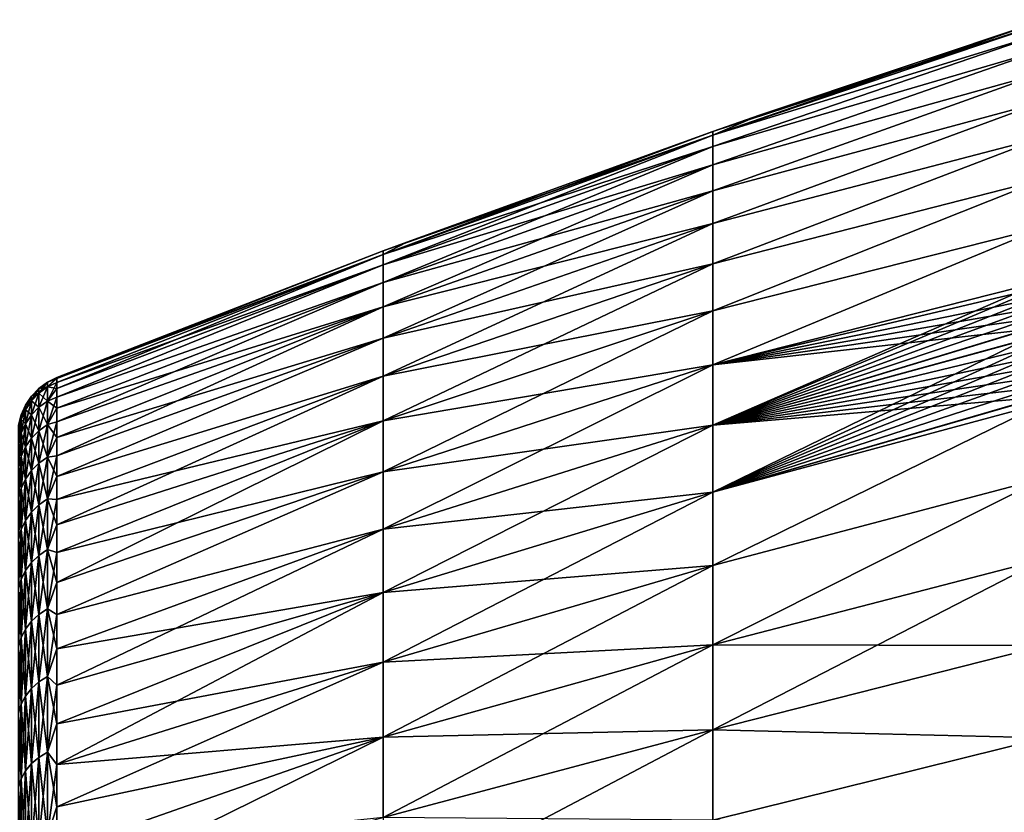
# Model space of a CAD drawing. Header units: metres. Extents: x -61 to 49, y -32 to 32.
# Tile 217 of 256: x 0.02 to 7.86, y 12.67 to 18.97. Entities that reach past the tile are written whole.
import ezdxf

# ---------------------------------------------------------------- set-up
doc = ezdxf.new("R2010")
doc.units = ezdxf.units.M
doc.layers.add('solid_K_27_40_10_000Y34', color=7, linetype='CONTINUOUS')

msp = doc.modelspace()

# ---------------------------------------------------------------- linework, layer by layer
at = {"layer": 'solid_K_27_40_10_000Y34'}
for points in [[(5.534052, 18.053112, 1.032314), (8.176753, 18.973415), (5.907345, 18.212427)], [(5.534052, 18.053112, 1.032314), (8.176753, 18.947285, 0.995429), (8.176753, 18.973415)], [(5.907345, 18.212427), (8.176753, 18.973415), (8.176753, 18.947285, -0.995422)], [(5.534052, 18.053112, -1.032314), (8.176753, 18.947285, -0.995422), (8.176753, 18.868967, -1.988102)], [(5.534052, 18.082602), (5.907345, 18.212427), (8.176753, 18.947285, -0.995422)], [(5.534052, 18.053112, -1.032314), (5.534052, 18.082602), (8.176753, 18.947285, -0.995422)], [(5.534052, 18.053112, 1.032314), (8.176753, 18.868965, 1.988115), (8.176753, 18.947285, 0.995429)], [(5.534052, 17.964735, -2.061261), (8.176753, 18.868967, -1.988102), (8.176753, 18.738678, -2.975307)], [(5.534052, 17.964735, -2.061261), (5.534052, 18.053112, -1.032314), (8.176753, 18.868967, -1.988102)], [(5.534052, 17.964735, 2.061261), (8.176753, 18.738674, 2.975326), (8.176753, 18.868965, 1.988115)], [(5.534052, 18.053112, 1.032314), (5.534052, 17.964735, 2.061261), (8.176753, 18.868965, 1.988115)], [(5.534052, 17.817762, -3.083485), (8.176753, 18.738678, -2.975307), (8.176753, 18.556774, -3.954316)], [(5.534052, 17.817762, -3.083485), (5.534052, 17.964735, -2.061261), (8.176753, 18.738678, -2.975307)], [(5.534052, 17.817762, 3.083485), (8.176753, 18.556768, 3.954342), (8.176753, 18.738674, 2.975326)], [(5.534052, 17.964735, 2.061261), (5.534052, 17.817762, 3.083485), (8.176753, 18.738674, 2.975326)], [(5.534052, 17.612671, -4.095651), (8.176753, 18.556774, -3.954316), (8.176753, 18.323759, -4.922433)], [(5.534052, 17.612671, -4.095651), (5.534052, 17.817762, -3.083485), (8.176753, 18.556774, -3.954316)], [(5.534052, 17.612671, 4.095651), (8.176753, 18.32375, 4.922465), (8.176753, 18.556768, 3.954342)], [(5.534052, 17.817762, 3.083485), (5.534052, 17.612671, 4.095651), (8.176753, 18.556768, 3.954342)], [(5.534052, 17.35013, -5.094458), (8.176753, 18.323759, -4.922433), (8.176753, 18.040272, -5.876993)], [(5.534052, 17.35013, -5.094458), (5.534052, 17.612671, -4.095651), (8.176753, 18.323759, -4.922433)], [(5.534052, 17.35013, 5.094458), (8.176753, 18.04026, 5.87703), (8.176753, 18.32375, 4.922465)], [(5.534052, 17.612671, 4.095651), (5.534052, 17.35013, 5.094458), (8.176753, 18.32375, 4.922465)], [(5.534052, 18.053112, 1.032314), (5.907345, 18.212427), (5.534052, 18.082602)], [(2.911881, 17.105112, 0.978106), (5.534052, 18.082602), (3.098284, 17.202749)], [(5.534052, 18.053112, 1.032314), (5.534052, 18.082602), (2.911881, 17.105112, 0.978106)], [(5.534052, 18.053112, -1.032314), (2.911881, 17.105112, -0.978106), (2.911881, 17.133055)], [(5.534052, 17.964735, -2.061261), (2.911881, 17.105112, -0.978106), (5.534052, 18.053112, -1.032314)], [(3.098284, 17.202749), (5.534052, 18.053112, -1.032314), (2.911881, 17.133055)], [(5.534052, 18.053112, 1.032314), (2.911881, 17.105112, 0.978106), (2.911881, 17.021378, 1.953021)], [(5.534052, 18.053112, 1.032314), (2.911881, 17.021378, 1.953021), (5.534052, 17.964735, 2.061261)], [(3.098284, 17.202749), (5.534052, 18.082602), (5.534052, 18.053112, -1.032314)], [(5.534052, 17.030996, -6.076647), (8.176753, 18.040272, -5.876993), (8.176753, 17.707096, -6.815365)], [(5.534052, 17.030996, -6.076647), (5.534052, 17.35013, -5.094458), (8.176753, 18.040272, -5.876993)], [(5.534052, 17.030996, 6.076647), (8.176753, 17.707081, 6.815408), (8.176753, 18.04026, 5.87703)], [(5.534052, 17.35013, 5.094458), (5.534052, 17.030996, 6.076647), (8.176753, 18.04026, 5.87703)], [(5.534052, 17.964735, -2.061261), (2.911881, 17.021378, -1.953021), (2.911881, 17.105112, -0.978106)], [(5.534052, 17.817762, -3.083485), (2.911881, 17.021378, -1.953021), (5.534052, 17.964735, -2.061261)], [(5.534052, 17.964735, 2.061261), (2.911881, 17.021378, 1.953021), (2.911881, 16.882122, 2.921566)], [(5.534052, 17.964735, 2.061261), (2.911881, 16.882122, 2.921566), (5.534052, 17.817762, 3.083485)], [(5.534052, 17.817762, -3.083485), (2.911881, 16.882122, -2.921566), (2.911881, 17.021378, -1.953021)], [(5.534052, 17.612671, -4.095651), (2.911881, 16.882122, -2.921566), (5.534052, 17.817762, -3.083485)], [(5.534052, 17.817762, 3.083485), (2.911881, 16.882122, 2.921566), (2.911881, 16.687799, 3.880582)], [(5.534052, 17.817762, 3.083485), (2.911881, 16.687799, 3.880582), (5.534052, 17.612671, 4.095651)], [(5.534052, 16.656313, -7.039017), (8.176753, 17.707096, -6.815365), (8.176753, 17.32515, -7.734964)], [(5.534052, 16.656313, -7.039017), (5.534052, 17.030996, -6.076647), (8.176753, 17.707096, -6.815365)], [(5.534052, 16.656313, 7.039017), (8.176753, 17.325129, 7.735013), (8.176753, 17.707081, 6.815408)], [(5.534052, 17.030996, 6.076647), (5.534052, 16.656313, 7.039017), (8.176753, 17.707081, 6.815408)], [(5.534052, 17.612671, -4.095651), (2.911881, 16.687799, -3.880582), (2.911881, 16.882122, -2.921566)], [(5.534052, 17.35013, -5.094458), (2.911881, 16.687799, -3.880582), (5.534052, 17.612671, -4.095651)], [(5.534052, 17.612671, 4.095651), (2.911881, 16.687799, 3.880582), (2.911881, 16.439047, 4.82694)], [(5.534052, 17.612671, 4.095651), (2.911881, 16.439047, 4.82694), (5.534052, 17.35013, 5.094458)], [(5.534052, 17.35013, -5.094458), (2.911881, 16.439047, -4.82694), (2.911881, 16.687799, -3.880582)], [(5.534052, 17.030996, -6.076647), (2.911881, 16.439047, -4.82694), (5.534052, 17.35013, -5.094458)], [(5.534052, 17.35013, 5.094458), (2.911881, 16.439047, 4.82694), (2.911881, 16.136671, 5.757553)], [(5.534052, 17.35013, 5.094458), (2.911881, 16.136671, 5.757553), (5.534052, 17.030996, 6.076647)], [(5.534052, 16.227299, -7.978426), (8.176753, 17.32515, -7.734964), (8.175726, 16.895098, -8.633279)], [(5.534052, 16.227299, -7.978426), (5.534052, 16.656313, -7.039017), (8.176753, 17.32515, -7.734964)], [(5.534052, 16.227299, 7.978426), (8.175688, 16.895054, 8.633335), (8.176753, 17.325129, 7.735013)], [(5.534052, 16.656313, 7.039017), (5.534052, 16.227299, 7.978426), (8.176753, 17.325129, 7.735013)], [(2.911881, 17.105112, 0.978106), (3.098284, 17.202749), (2.911881, 17.133055)], [(2.911881, 17.133055), (2.911881, 17.105112, -0.978106), (0.314132, 16.126282)], [(0.314132, 16.116459, 0.562798), (2.911881, 17.133055), (0.314132, 16.126282)], [(2.911881, 17.105112, 0.978106), (2.911881, 17.133055), (0.314132, 16.116459, 0.562798)], [(2.911881, 17.105112, -0.978106), (0.314132, 16.116459, -0.562798), (0.314132, 16.126282)], [(2.911881, 17.105112, -0.978106), (0.314132, 16.087, -1.12491), (0.314132, 16.116459, -0.562798)], [(2.911881, 17.105112, -0.978106), (2.911881, 17.021378, -1.953021), (0.314132, 16.087, -1.12491)], [(2.911881, 17.105112, 0.978106), (0.314132, 16.087, 1.12491), (0.314132, 16.037941, 1.685652)], [(2.911881, 17.021378, 1.953021), (2.911881, 17.105112, 0.978106), (0.314132, 16.037941, 1.685652)], [(2.911881, 17.105112, 0.978106), (0.314132, 16.116459, 0.562798), (0.314132, 16.087, 1.12491)], [(2.911881, 17.021378, -1.953021), (0.314132, 16.037941, -1.685652), (0.314132, 16.087, -1.12491)], [(2.911881, 17.021378, -1.953021), (0.314132, 15.969343, -2.244341), (0.314132, 16.037941, -1.685652)], [(2.911881, 17.021378, -1.953021), (2.911881, 16.882122, -2.921566), (0.314132, 15.969343, -2.244341)], [(2.911881, 17.021378, 1.953021), (0.314132, 16.037941, 1.685652), (0.314132, 15.969343, 2.244341)], [(2.911881, 16.882122, 2.921566), (2.911881, 17.021378, 1.953021), (0.314132, 15.969343, 2.244341)], [(5.534052, 17.030996, -6.076647), (2.911881, 16.136671, -5.757553), (2.911881, 16.439047, -4.82694)], [(5.534052, 16.656313, -7.039017), (2.911881, 16.136671, -5.757553), (5.534052, 17.030996, -6.076647)], [(5.534052, 17.030996, 6.076647), (2.911881, 16.136671, 5.757553), (2.911881, 15.781662, 6.669386)], [(5.534052, 17.030996, 6.076647), (2.911881, 15.781662, 6.669386), (5.534052, 16.656313, 7.039017)], [(2.911881, 16.882122, -2.921566), (0.314132, 15.881289, -2.800295), (0.314132, 15.969343, -2.244341)], [(2.911881, 16.882122, -2.921566), (2.911881, 16.687799, -3.880582), (0.314132, 15.881289, -2.800295)], [(2.911881, 16.882122, 2.921566), (0.314132, 15.881289, 2.800295), (0.314132, 15.773886, 3.352837)], [(2.911881, 16.687799, 3.880582), (2.911881, 16.882122, 2.921566), (0.314132, 15.773886, 3.352837)], [(2.911881, 16.882122, 2.921566), (0.314132, 15.969343, 2.244341), (0.314132, 15.881289, 2.800295)], [(5.534052, 16.227299, -7.978426), (8.175726, 16.895098, -8.633279), (8.147499, 16.841406, -8.717628)], [(5.534052, 15.745355, 8.89181), (8.148813, 16.844261, 8.713039), (8.175688, 16.895054, 8.633335)], [(5.534052, 16.227299, 7.978426), (5.534052, 15.745355, 8.89181), (8.175688, 16.895054, 8.633335)], [(5.534052, 15.745355, 8.89181), (8.109206, 16.758318, 8.849668), (8.148813, 16.844261, 8.713039)], [(5.534052, 16.227299, -7.978426), (8.147499, 16.841406, -8.717628), (8.108155, 16.755447, -8.85437)], [(5.534052, 15.745355, 8.89181), (8.078156, 16.674433, 8.985442), (8.109206, 16.758318, 8.849668)], [(5.534052, 16.227299, -7.978426), (8.108155, 16.755447, -8.85437), (8.07725, 16.671494, -8.990276)], [(2.911881, 16.687799, -3.880582), (0.314132, 15.773886, -3.352837), (0.314132, 15.881289, -2.800295)], [(2.911881, 16.687799, -3.880582), (0.314132, 15.647264, -3.901294), (0.314132, 15.773886, -3.352837)], [(2.911881, 16.687799, -3.880582), (2.911881, 16.439047, -4.82694), (0.314132, 15.647264, -3.901294)], [(2.911881, 16.687799, 3.880582), (0.314132, 15.647264, 3.901294), (0.314132, 15.501579, 4.444999)], [(2.911881, 16.439047, 4.82694), (2.911881, 16.687799, 3.880582), (0.314132, 15.501579, 4.444999)], [(2.911881, 16.687799, 3.880582), (0.314132, 15.773886, 3.352837), (0.314132, 15.647264, 3.901294)], [(5.534052, 16.656313, -7.039017), (2.911881, 15.781662, -6.669386), (2.911881, 16.136671, -5.757553)], [(5.534052, 16.227299, -7.978426), (2.911881, 15.781662, -6.669386), (5.534052, 16.656313, -7.039017)], [(5.534052, 16.656313, 7.039017), (2.911881, 15.781662, 6.669386), (2.911881, 15.375176, 7.559465)], [(5.534052, 16.656313, 7.039017), (2.911881, 15.375176, 7.559465), (5.534052, 16.227299, 7.978426)], [(5.534052, 15.745355, 8.89181), (8.054945, 16.5921, 9.120896), (8.078156, 16.674433, 8.985442)], [(5.534052, 16.227299, -7.978426), (8.07725, 16.671494, -8.990276), (8.054208, 16.589159, -9.125749)], [(5.534052, 15.745355, 8.89181), (8.039639, 16.511354, 9.256071), (8.054945, 16.5921, 9.120896)], [(5.534052, 16.227299, -7.978426), (8.054208, 16.589159, -9.125749), (8.039083, 16.508455, -9.260869)], [(5.534052, 15.745355, 8.89181), (8.0318, 16.431793, 9.391438), (8.039639, 16.511354, 9.256071)], [(5.534052, 15.745355, -8.89181), (8.039083, 16.508455, -9.260869), (8.031595, 16.428942, -9.396291)], [(5.534052, 15.745355, -8.89181), (5.534052, 16.227299, -7.978426), (8.039083, 16.508455, -9.260869)], [(2.911881, 16.439047, -4.82694), (0.314132, 15.501579, -4.444998), (0.314132, 15.647264, -3.901294)], [(2.911881, 16.439047, -4.82694), (0.314132, 15.337008, -4.983287), (0.314132, 15.501579, -4.444998)], [(2.911881, 16.439047, -4.82694), (2.911881, 16.136671, -5.757553), (0.314132, 15.337008, -4.983287)], [(2.911881, 16.439047, 4.82694), (0.314132, 15.501579, 4.444999), (0.314132, 15.337008, 4.983287)], [(2.911881, 16.136671, 5.757553), (2.911881, 16.439047, 4.82694), (0.314132, 15.337008, 4.983287)], [(5.534052, 15.212053, 9.776193), (8.031462, 16.35343, 9.527019), (8.0318, 16.431793, 9.391438)], [(5.534052, 15.745355, 8.89181), (5.534052, 15.212053, 9.776193), (8.0318, 16.431793, 9.391438)], [(5.534052, 15.745355, -8.89181), (8.031595, 16.428942, -9.396291), (8.031766, 16.350628, -9.532022)], [(5.534052, 15.212053, 9.776193), (8.038827, 16.275938, 9.663513), (8.031462, 16.35343, 9.527019)], [(5.534052, 15.745355, -8.89181), (8.031766, 16.350628, -9.532022), (8.03941, 16.273117, -9.668636)], [(5.534052, 16.227299, -7.978426), (2.911881, 15.375176, -7.559465), (2.911881, 15.781662, -6.669386)], [(5.534052, 15.745355, -8.89181), (2.911881, 15.375176, -7.559465), (5.534052, 16.227299, -7.978426)], [(5.534052, 16.227299, 7.978426), (2.911881, 15.375176, 7.559465), (2.911881, 14.918541, 8.424888)], [(5.534052, 16.227299, 7.978426), (2.911881, 14.918541, 8.424888), (5.534052, 15.745355, 8.89181)], [(5.534052, 15.212053, 9.776193), (8.053886, 16.199305, 9.80092), (8.038827, 16.275938, 9.663513)], [(5.534052, 15.745355, -8.89181), (8.03941, 16.273117, -9.668636), (8.054479, 16.196379, -9.806125)], [(5.534052, 15.212053, 9.776193), (8.076744, 16.123165, 9.939871), (8.053886, 16.199305, 9.80092)], [(5.534052, 15.745355, -8.89181), (8.054479, 16.196379, -9.806125), (8.077565, 16.120214, -9.945165)], [(0.23865, 16.088371), (0.23865, 16.050865, -1.097909), (0.170242, 16.037958)], [(0.170242, 16.00057, 1.094469), (0.23865, 16.088371), (0.170242, 16.037958)], [(0.23865, 16.050865, 1.097909), (0.23865, 16.088371), (0.170242, 16.00057, 1.094469)], [(0.23865, 16.088371), (0.314132, 16.126282), (0.314132, 16.116459, -0.562798)], [(0.23865, 16.050865, 1.097909), (0.314132, 16.116459, 0.562798), (0.314132, 16.126282)], [(0.23865, 16.050865, 1.097909), (0.314132, 16.126282), (0.23865, 16.088371)], [(0.23865, 16.050865, -1.097909), (0.314132, 16.116459, -0.562798), (0.314132, 16.087, -1.12491)], [(0.23865, 16.088371), (0.314132, 16.116459, -0.562798), (0.23865, 16.050865, -1.097909)], [(0.23865, 16.050865, 1.097909), (0.314132, 16.087, 1.12491), (0.314132, 16.116459, 0.562798)], [(0.23865, 16.050865, -1.097909), (0.314132, 16.087, -1.12491), (0.314132, 16.037941, -1.685652)], [(0.23865, 15.938523, 2.1907), (0.314132, 16.037941, 1.685652), (0.314132, 16.087, 1.12491)], [(0.23865, 15.938523, 2.1907), (0.314132, 16.087, 1.12491), (0.23865, 16.050865, 1.097909)], [(2.911881, 16.136671, -5.757553), (0.314132, 15.153751, -5.515504), (0.314132, 15.337008, -4.983287)], [(2.911881, 16.136671, -5.757553), (2.911881, 15.781662, -6.669386), (0.314132, 15.153751, -5.515504)], [(2.911881, 16.136671, 5.757553), (0.314132, 15.153751, 5.515504), (0.314132, 14.952032, 6.041002)], [(2.911881, 15.781662, 6.669386), (2.911881, 16.136671, 5.757553), (0.314132, 14.952032, 6.041002)], [(2.911881, 16.136671, 5.757553), (0.314132, 15.337008, 4.983287), (0.314132, 15.153751, 5.515504)], [(5.534052, 15.212053, 9.776193), (8.107285, 16.04743, 10.080384), (8.076744, 16.123165, 9.939871)], [(5.534052, 15.745355, -8.89181), (8.077565, 16.120214, -9.945165), (8.108657, 16.044577, -10.085765)], [(0.170242, 16.037958), (0.170242, 16.00057, -1.094469), (0.111359, 15.976689)], [(0.111359, 15.939444, 1.090288), (0.170242, 16.037958), (0.111359, 15.976689)], [(0.170242, 16.00057, 1.094469), (0.170242, 16.037958), (0.111359, 15.939444, 1.090288)], [(0.170242, 16.00057, -1.094469), (0.111359, 15.939444, -1.090288), (0.111359, 15.976689)], [(0.170242, 16.00057, -1.094469), (0.170242, 15.888579, -2.183835), (0.111359, 15.939444, -1.090288)], [(0.170242, 16.00057, 1.094469), (0.111359, 15.939444, 1.090288), (0.111359, 15.827882, 2.175492)], [(0.170242, 15.888579, 2.183835), (0.170242, 16.00057, 1.094469), (0.111359, 15.827882, 2.175492)], [(0.23865, 16.050865, -1.097909), (0.170242, 16.00057, -1.094469), (0.170242, 16.037958)], [(0.23865, 16.050865, -1.097909), (0.23865, 15.938523, -2.1907), (0.170242, 16.00057, -1.094469)], [(0.23865, 16.050865, 1.097909), (0.170242, 16.00057, 1.094469), (0.170242, 15.888579, 2.183835)], [(0.23865, 15.938523, 2.1907), (0.23865, 16.050865, 1.097909), (0.170242, 15.888579, 2.183835)], [(0.23865, 15.938523, -2.1907), (0.170242, 15.888579, -2.183835), (0.170242, 16.00057, -1.094469)], [(0.23865, 16.050865, -1.097909), (0.314132, 16.037941, -1.685652), (0.23865, 15.938523, -2.1907)], [(0.23865, 15.938523, -2.1907), (0.314132, 16.037941, -1.685652), (0.314132, 15.969343, -2.244341)], [(0.23865, 15.938523, 2.1907), (0.314132, 15.969343, 2.244341), (0.314132, 16.037941, 1.685652)], [(5.534052, 15.212053, 9.776193), (8.14635, 15.972019, 10.223032), (8.107285, 16.04743, 10.080384)], [(5.534052, 15.745355, -8.89181), (8.108657, 16.044577, -10.085765), (8.14822, 15.969186, -10.228585)], [(0.111359, 15.976689), (0.111359, 15.939444, -1.090288), (0.063702, 15.906335)], [(0.063702, 15.869253, 1.085487), (0.111359, 15.976689), (0.063702, 15.906335)], [(0.111359, 15.939444, 1.090288), (0.111359, 15.976689), (0.063702, 15.869253, 1.085487)], [(0.111359, 15.939444, -1.090288), (0.063702, 15.869253, -1.085487), (0.063702, 15.906335)], [(0.111359, 15.939444, -1.090288), (0.111359, 15.827882, -2.175492), (0.063702, 15.869253, -1.085487)], [(0.111359, 15.939444, 1.090288), (0.063702, 15.869253, 1.085487), (0.063702, 15.758182, 2.165912)], [(0.111359, 15.827882, 2.175492), (0.111359, 15.939444, 1.090288), (0.063702, 15.758182, 2.165912)], [(0.170242, 15.888579, -2.183835), (0.111359, 15.827882, -2.175492), (0.111359, 15.939444, -1.090288)], [(0.23865, 15.938523, -2.1907), (0.23865, 15.751868, -3.273276), (0.170242, 15.888579, -2.183835)], [(0.23865, 15.938523, 2.1907), (0.170242, 15.888579, 2.183835), (0.170242, 15.70251, 3.263019)], [(0.23865, 15.751868, 3.273276), (0.23865, 15.938523, 2.1907), (0.170242, 15.70251, 3.263019)], [(0.23865, 15.938523, -2.1907), (0.314132, 15.969343, -2.244341), (0.314132, 15.881289, -2.800295)], [(0.23865, 15.751868, 3.273276), (0.314132, 15.881289, 2.800295), (0.314132, 15.969343, 2.244341)], [(0.23865, 15.751868, 3.273276), (0.314132, 15.969343, 2.244341), (0.23865, 15.938523, 2.1907)], [(0.23865, 15.938523, -2.1907), (0.314132, 15.881289, -2.800295), (0.23865, 15.751868, -3.273276)], [(5.534052, 15.212053, 9.776193), (8.175743, 15.923986, 10.315265), (8.14635, 15.972019, 10.223032)], [(5.534052, 15.212053, -9.776193), (8.14822, 15.969186, -10.228585), (8.17571, 15.924353, -10.314679)], [(5.534052, 15.212053, -9.776193), (5.534052, 15.745355, -8.89181), (8.14822, 15.969186, -10.228585)], [(5.534052, 14.629132, -10.628687), (8.17571, 15.924353, -10.314679), (8.176753, 15.326956, -11.183689)], [(5.534052, 14.629132, -10.628687), (5.534052, 15.212053, -9.776193), (8.17571, 15.924353, -10.314679)], [(5.534052, 14.629132, 10.628687), (8.176753, 15.326583, 11.1842), (8.175743, 15.923986, 10.315265)], [(5.534052, 15.212053, 9.776193), (5.534052, 14.629132, 10.628687), (8.175743, 15.923986, 10.315265)], [(0.063702, 15.906335), (0.063702, 15.869253, -1.085487), (0.028647, 15.828925)], [(0.028647, 15.792025, 1.080204), (0.063702, 15.906335), (0.028647, 15.828925)], [(0.063702, 15.869253, 1.085487), (0.063702, 15.906335), (0.028647, 15.792025, 1.080204)], [(0.063702, 15.869253, -1.085487), (0.028647, 15.792025, -1.080204), (0.028647, 15.828925)], [(0.063702, 15.869253, -1.085487), (0.063702, 15.758182, -2.165912), (0.028647, 15.792025, -1.080204)], [(0.063702, 15.869253, 1.085487), (0.028647, 15.792025, 1.080204), (0.028647, 15.681494, 2.155372)], [(0.063702, 15.758182, 2.165912), (0.063702, 15.869253, 1.085487), (0.028647, 15.681494, 2.155372)], [(0.111359, 15.827882, -2.175492), (0.063702, 15.758182, -2.165912), (0.063702, 15.869253, -1.085487)], [(0.170242, 15.888579, -2.183835), (0.170242, 15.70251, -3.263019), (0.111359, 15.827882, -2.175492)], [(0.170242, 15.888579, 2.183835), (0.111359, 15.827882, 2.175492), (0.111359, 15.642523, 3.250554)], [(0.170242, 15.70251, 3.263019), (0.170242, 15.888579, 2.183835), (0.111359, 15.642523, 3.250554)], [(0.23865, 15.751868, -3.273276), (0.170242, 15.70251, -3.263019), (0.170242, 15.888579, -2.183835)], [(0.23865, 15.751868, -3.273276), (0.314132, 15.881289, -2.800295), (0.314132, 15.773886, -3.352837)], [(0.23865, 15.751868, 3.273276), (0.314132, 15.773886, 3.352837), (0.314132, 15.881289, 2.800295)], [(0.028647, 15.828925), (0.028647, 15.792025, -1.080204), (0.007207, 15.746698)], [(0.007207, 15.709989, 1.074593), (0.028647, 15.828925), (0.007207, 15.746698)], [(0.028647, 15.792025, 1.080204), (0.028647, 15.828925), (0.007207, 15.709989, 1.074593)], [(0.028647, 15.792025, -1.080204), (0.007207, 15.709989, -1.074593), (0.007207, 15.746698)], [(0.028647, 15.792025, -1.080204), (0.028647, 15.681494, -2.155372), (0.007207, 15.709989, -1.074593)], [(0.028647, 15.792025, 1.080204), (0.007207, 15.709989, 1.074593), (0.007207, 15.600033, 2.144175)], [(0.028647, 15.681494, 2.155372), (0.028647, 15.792025, 1.080204), (0.007207, 15.600033, 2.144175)], [(0.063702, 15.758182, -2.165912), (0.028647, 15.681494, -2.155372), (0.028647, 15.792025, -1.080204)], [(0.063702, 15.758182, -2.165912), (0.063702, 15.573639, -3.236239), (0.028647, 15.681494, -2.155372)], [(0.063702, 15.758182, 2.165912), (0.028647, 15.681494, 2.155372), (0.028647, 15.497849, 3.22049)], [(0.063702, 15.573639, 3.236239), (0.063702, 15.758182, 2.165912), (0.028647, 15.497849, 3.22049)], [(0.111359, 15.827882, -2.175492), (0.111359, 15.642523, -3.250554), (0.063702, 15.758182, -2.165912)], [(0.111359, 15.827882, 2.175492), (0.063702, 15.758182, 2.165912), (0.063702, 15.573639, 3.236239)], [(0.111359, 15.642523, 3.250554), (0.111359, 15.827882, 2.175492), (0.063702, 15.573639, 3.236239)], [(0.111359, 15.642523, -3.250554), (0.063702, 15.573639, -3.236239), (0.063702, 15.758182, -2.165912)], [(0.170242, 15.70251, -3.263019), (0.111359, 15.642523, -3.250554), (0.111359, 15.827882, -2.175492)], [(0.23865, 15.751868, -3.273276), (0.314132, 15.773886, -3.352837), (0.314132, 15.647264, -3.901294)], [(0.23865, 15.491771, 4.34059), (0.314132, 15.647264, 3.901294), (0.314132, 15.773886, 3.352837)], [(0.23865, 15.491771, 4.34059), (0.314132, 15.773886, 3.352837), (0.23865, 15.751868, 3.273276)], [(2.911881, 15.781662, -6.669386), (0.314132, 14.952032, -6.041002), (0.314132, 15.153751, -5.515504)], [(2.911881, 15.781662, -6.669386), (0.314132, 14.732097, -6.559139), (0.314132, 14.952032, -6.041002)], [(2.911881, 15.781662, -6.669386), (2.911881, 15.375176, -7.559465), (0.314132, 14.732097, -6.559139)], [(2.911881, 15.781662, 6.669386), (0.314132, 14.732097, 6.55914), (0.314132, 14.494211, 7.069286)], [(2.911881, 15.375176, 7.559465), (2.911881, 15.781662, 6.669386), (0.314132, 14.494211, 7.069286)], [(2.911881, 15.781662, 6.669386), (0.314132, 14.952032, 6.041002), (0.314132, 14.732097, 6.55914)], [(0.028647, 15.681494, -2.155372), (0.007207, 15.600033, -2.144175), (0.007207, 15.709989, -1.074593)], [(0.028647, 15.681494, -2.155372), (0.028647, 15.497849, -3.22049), (0.007207, 15.600033, -2.144175)], [(0.028647, 15.681494, 2.155372), (0.007207, 15.600033, 2.144175), (0.007207, 15.417341, 3.20376)], [(0.028647, 15.497849, 3.22049), (0.028647, 15.681494, 2.155372), (0.007207, 15.417341, 3.20376)], [(0.063702, 15.573639, -3.236239), (0.028647, 15.497849, -3.22049), (0.028647, 15.681494, -2.155372)], [(0.170242, 15.70251, -3.263019), (0.170242, 15.443227, -4.326989), (0.111359, 15.642523, -3.250554)], [(0.170242, 15.70251, 3.263019), (0.111359, 15.642523, 3.250554), (0.111359, 15.384231, 4.310459)], [(0.170242, 15.443227, 4.326989), (0.170242, 15.70251, 3.263019), (0.111359, 15.384231, 4.310459)], [(0.23865, 15.751868, -3.273276), (0.23865, 15.491771, -4.34059), (0.170242, 15.70251, -3.263019)], [(0.23865, 15.751868, 3.273276), (0.170242, 15.70251, 3.263019), (0.170242, 15.443227, 4.326989)], [(0.23865, 15.491771, 4.34059), (0.23865, 15.751868, 3.273276), (0.170242, 15.443227, 4.326989)], [(0.23865, 15.491771, -4.34059), (0.170242, 15.443227, -4.326989), (0.170242, 15.70251, -3.263019)], [(0.23865, 15.751868, -3.273276), (0.314132, 15.647264, -3.901294), (0.23865, 15.491771, -4.34059)], [(5.534052, 15.745355, -8.89181), (2.911881, 14.918541, -8.424888), (2.911881, 15.375176, -7.559465)], [(5.534052, 15.212053, -9.776193), (2.911881, 14.918541, -8.424888), (5.534052, 15.745355, -8.89181)], [(5.534052, 15.745355, 8.89181), (2.911881, 14.918541, 8.424888), (2.911881, 14.413243, 9.262829)], [(5.534052, 15.745355, 8.89181), (2.911881, 14.413243, 9.262829), (5.534052, 15.212053, 9.776193)], [(0.028647, 15.497849, -3.22049), (0.007207, 15.417341, -3.20376), (0.007207, 15.600033, -2.144175)], [(0.111359, 15.642523, -3.250554), (0.111359, 15.384231, -4.310459), (0.063702, 15.573639, -3.236239)], [(0.111359, 15.642523, 3.250554), (0.063702, 15.573639, 3.236239), (0.063702, 15.316484, 4.291478)], [(0.111359, 15.384231, 4.310459), (0.111359, 15.642523, 3.250554), (0.063702, 15.316484, 4.291478)], [(0.170242, 15.443227, -4.326989), (0.111359, 15.384231, -4.310459), (0.111359, 15.642523, -3.250554)], [(0.23865, 15.491771, -4.34059), (0.314132, 15.647264, -3.901294), (0.314132, 15.501579, -4.444998)], [(0.23865, 15.491771, 4.34059), (0.314132, 15.501579, 4.444999), (0.314132, 15.647264, 3.901294)], [(0.063702, 15.573639, -3.236239), (0.063702, 15.316484, -4.291478), (0.028647, 15.497849, -3.22049)], [(0.063702, 15.573639, 3.236239), (0.028647, 15.497849, 3.22049), (0.028647, 15.241946, 4.270593)], [(0.063702, 15.316484, 4.291478), (0.063702, 15.573639, 3.236239), (0.028647, 15.241946, 4.270593)], [(0.111359, 15.384231, -4.310459), (0.063702, 15.316484, -4.291478), (0.063702, 15.573639, -3.236239)], [(0.028647, 15.497849, -3.22049), (0.028647, 15.241946, -4.270593), (0.007207, 15.417341, -3.20376)], [(0.028647, 15.497849, 3.22049), (0.007207, 15.417341, 3.20376), (0.007207, 15.162767, 4.248408)], [(0.028647, 15.241946, 4.270593), (0.028647, 15.497849, 3.22049), (0.007207, 15.162767, 4.248408)], [(0.063702, 15.316484, -4.291478), (0.028647, 15.241946, -4.270593), (0.028647, 15.497849, -3.22049)], [(0.170242, 15.443227, -4.326989), (0.170242, 15.111941, -5.370785), (0.111359, 15.384231, -4.310459)], [(0.170242, 15.443227, 4.326989), (0.111359, 15.384231, 4.310459), (0.111359, 15.05421, 5.350267)], [(0.170242, 15.111941, 5.370785), (0.170242, 15.443227, 4.326989), (0.111359, 15.05421, 5.350267)], [(0.23865, 15.491771, -4.34059), (0.23865, 15.159443, -5.387667), (0.170242, 15.443227, -4.326989)], [(0.23865, 15.491771, 4.34059), (0.170242, 15.443227, 4.326989), (0.170242, 15.111941, 5.370785)], [(0.23865, 15.159443, 5.387667), (0.23865, 15.491771, 4.34059), (0.170242, 15.111941, 5.370785)], [(0.23865, 15.159443, -5.387667), (0.170242, 15.111941, -5.370785), (0.170242, 15.443227, -4.326989)], [(0.23865, 15.491771, -4.34059), (0.314132, 15.501579, -4.444998), (0.314132, 15.337008, -4.983287)], [(0.23865, 15.159443, 5.387667), (0.314132, 15.337008, 4.983287), (0.314132, 15.501579, 4.444999)], [(0.23865, 15.159443, 5.387667), (0.314132, 15.501579, 4.444999), (0.23865, 15.491771, 4.34059)], [(0.23865, 15.491771, -4.34059), (0.314132, 15.337008, -4.983287), (0.23865, 15.159443, -5.387667)], [(0.028647, 15.241946, -4.270593), (0.007207, 15.162767, -4.248408), (0.007207, 15.417341, -3.20376)], [(0.111359, 15.384231, -4.310459), (0.111359, 15.05421, -5.350267), (0.063702, 15.316484, -4.291478)], [(0.111359, 15.384231, 4.310459), (0.063702, 15.316484, 4.291478), (0.063702, 14.987917, 5.326707)], [(0.111359, 15.05421, 5.350267), (0.111359, 15.384231, 4.310459), (0.063702, 14.987917, 5.326707)], [(0.170242, 15.111941, -5.370785), (0.111359, 15.05421, -5.350267), (0.111359, 15.384231, -4.310459)], [(2.911881, 15.375176, -7.559465), (0.314132, 14.494212, -7.069285), (0.314132, 14.732097, -6.559139)], [(2.911881, 15.375176, -7.559465), (0.314132, 14.238668, -7.570819), (0.314132, 14.494212, -7.069285)], [(2.911881, 15.375176, -7.559465), (2.911881, 14.918541, -8.424888), (0.314132, 14.238668, -7.570819)], [(2.911881, 15.375176, 7.559465), (0.314132, 14.494211, 7.069286), (0.314132, 14.238668, 7.570819)], [(2.911881, 14.918541, 8.424888), (2.911881, 15.375176, 7.559465), (0.314132, 14.238668, 7.570819)], [(0.063702, 15.316484, -4.291478), (0.063702, 14.987917, -5.326707), (0.028647, 15.241946, -4.270593)], [(0.063702, 15.316484, 4.291478), (0.028647, 15.241946, 4.270593), (0.028647, 14.914978, 5.300785)], [(0.063702, 14.987917, 5.326707), (0.063702, 15.316484, 4.291478), (0.028647, 14.914978, 5.300785)], [(0.111359, 15.05421, -5.350267), (0.063702, 14.987917, -5.326707), (0.063702, 15.316484, -4.291478)], [(0.23865, 15.159443, -5.387667), (0.314132, 15.337008, -4.983287), (0.314132, 15.153751, -5.515504)], [(0.23865, 15.159443, 5.387667), (0.314132, 15.153751, 5.515504), (0.314132, 15.337008, 4.983287)], [(5.534052, 13.998495, -11.446512), (8.176753, 15.326956, -11.183689), (8.176753, 14.682055, -12.017808)], [(5.534052, 13.998495, -11.446512), (5.534052, 14.629132, -10.628687), (8.176753, 15.326956, -11.183689)], [(5.534052, 13.998495, 11.446512), (8.176753, 14.681679, 12.018268), (8.176753, 15.326583, 11.1842)], [(5.534052, 14.629132, 10.628687), (5.534052, 13.998495, 11.446512), (8.176753, 15.326583, 11.1842)], [(0.028647, 15.241946, -4.270593), (0.028647, 14.914978, -5.300785), (0.007207, 15.162767, -4.248408)], [(0.028647, 15.241946, 4.270593), (0.007207, 15.162767, 4.248408), (0.007207, 14.837499, 5.273248)], [(0.028647, 14.914978, 5.300785), (0.028647, 15.241946, 4.270593), (0.007207, 14.837499, 5.273248)], [(0.063702, 14.987917, -5.326707), (0.028647, 14.914978, -5.300785), (0.028647, 15.241946, -4.270593)], [(5.534052, 15.212053, -9.776193), (2.911881, 14.413243, -9.262829), (2.911881, 14.918541, -8.424888)], [(5.534052, 14.629132, -10.628687), (2.911881, 14.413243, -9.262829), (5.534052, 15.212053, -9.776193)], [(5.534052, 15.212053, 9.776193), (2.911881, 14.413243, 9.262829), (2.911881, 13.860932, 10.070558)], [(5.534052, 15.212053, 9.776193), (2.911881, 13.860932, 10.070558), (5.534052, 14.629132, 10.628687)], [(0.028647, 14.914978, -5.300785), (0.007207, 14.837499, -5.273248), (0.007207, 15.162767, -4.248408)], [(0.23865, 15.159443, -5.387667), (0.23865, 14.756435, -6.409625), (0.170242, 15.111941, -5.370785)], [(0.23865, 15.159443, 5.387667), (0.170242, 15.111941, 5.370785), (0.170242, 14.710196, 6.38954)], [(0.23865, 14.756435, 6.409625), (0.23865, 15.159443, 5.387667), (0.170242, 14.710196, 6.38954)], [(0.23865, 15.159443, -5.387667), (0.314132, 15.153751, -5.515504), (0.314132, 14.952032, -6.041002)], [(0.23865, 15.159443, -5.387667), (0.314132, 14.952032, -6.041002), (0.23865, 14.756435, -6.409625)], [(0.23865, 14.756435, 6.409625), (0.314132, 15.153751, 5.515504), (0.23865, 15.159443, 5.387667)], [(0.23865, 14.756435, 6.409625), (0.314132, 14.952032, 6.041002), (0.314132, 15.153751, 5.515504)], [(0.111359, 15.05421, -5.350267), (0.111359, 14.654, -6.36513), (0.063702, 14.987917, -5.326707)], [(0.111359, 15.05421, 5.350267), (0.063702, 14.987917, 5.326707), (0.063702, 14.58947, 6.337101)], [(0.111359, 14.654, 6.36513), (0.111359, 15.05421, 5.350267), (0.063702, 14.58947, 6.337101)], [(0.170242, 15.111941, -5.370785), (0.170242, 14.710196, -6.38954), (0.111359, 15.05421, -5.350267)], [(0.170242, 15.111941, 5.370785), (0.111359, 15.05421, 5.350267), (0.111359, 14.654, 6.36513)], [(0.170242, 14.710196, 6.38954), (0.170242, 15.111941, 5.370785), (0.111359, 14.654, 6.36513)], [(0.170242, 14.710196, -6.38954), (0.111359, 14.654, -6.36513), (0.111359, 15.05421, -5.350267)], [(0.23865, 14.756435, -6.409625), (0.170242, 14.710196, -6.38954), (0.170242, 15.111941, -5.370785)], [(0.063702, 14.987917, -5.326707), (0.063702, 14.58947, -6.337101), (0.028647, 14.914978, -5.300785)], [(0.063702, 14.987917, 5.326707), (0.028647, 14.914978, 5.300785), (0.028647, 14.518469, 6.306261)], [(0.063702, 14.58947, 6.337101), (0.063702, 14.987917, 5.326707), (0.028647, 14.518469, 6.306261)], [(0.111359, 14.654, -6.36513), (0.063702, 14.58947, -6.337101), (0.063702, 14.987917, -5.326707)], [(0.028647, 14.914978, -5.300785), (0.028647, 14.518469, -6.306261), (0.007207, 14.837499, -5.273248)], [(0.028647, 14.914978, 5.300785), (0.007207, 14.837499, 5.273248), (0.007207, 14.443049, 6.273502)], [(0.028647, 14.518469, 6.306261), (0.028647, 14.914978, 5.300785), (0.007207, 14.443049, 6.273502)], [(0.063702, 14.58947, -6.337101), (0.028647, 14.518469, -6.306261), (0.028647, 14.914978, -5.300785)], [(0.23865, 14.756435, -6.409625), (0.314132, 14.952032, -6.041002), (0.314132, 14.732097, -6.559139)], [(0.23865, 14.756435, 6.409625), (0.314132, 14.732097, 6.55914), (0.314132, 14.952032, 6.041002)], [(2.911881, 14.918541, -8.424888), (0.314132, 13.965777, -8.063128), (0.314132, 14.238668, -7.570819)], [(2.911881, 14.918541, -8.424888), (2.911881, 14.413243, -9.262829), (0.314132, 13.965777, -8.063128)], [(2.911881, 14.918541, 8.424888), (0.314132, 13.965777, 8.063128), (0.314132, 13.675871, 8.545614)], [(2.911881, 14.413243, 9.262829), (2.911881, 14.918541, 8.424888), (0.314132, 13.675871, 8.545614)], [(2.911881, 14.918541, 8.424888), (0.314132, 14.238668, 7.570819), (0.314132, 13.965777, 8.063128)], [(0.028647, 14.518469, -6.306261), (0.007207, 14.443049, -6.273502), (0.007207, 14.837499, -5.273248)], [(0.23865, 14.756435, -6.409625), (0.23865, 14.284627, -7.401697), (0.170242, 14.710196, -6.38954)], [(0.23865, 14.756435, 6.409625), (0.170242, 14.710196, 6.38954), (0.170242, 14.239866, 7.378504)], [(0.23865, 14.284627, 7.401697), (0.23865, 14.756435, 6.409625), (0.170242, 14.239866, 7.378504)], [(0.23865, 14.756435, -6.409625), (0.314132, 14.732097, -6.559139), (0.314132, 14.494212, -7.069285)], [(0.23865, 14.756435, -6.409625), (0.314132, 14.494212, -7.069285), (0.23865, 14.284627, -7.401697)], [(0.23865, 14.284627, 7.401697), (0.314132, 14.732097, 6.55914), (0.23865, 14.756435, 6.409625)], [(0.170242, 14.710196, -6.38954), (0.170242, 14.239866, -7.378504), (0.111359, 14.654, -6.36513)], [(0.170242, 14.710196, 6.38954), (0.111359, 14.654, 6.36513), (0.111359, 14.185467, 7.350316)], [(0.170242, 14.239866, 7.378504), (0.170242, 14.710196, 6.38954), (0.111359, 14.185467, 7.350316)], [(0.23865, 14.284627, -7.401697), (0.170242, 14.239866, -7.378504), (0.170242, 14.710196, -6.38954)], [(0.23865, 14.284627, 7.401697), (0.314132, 14.494211, 7.069286), (0.314132, 14.732097, 6.55914)], [(5.534052, 13.998495, -11.446512), (8.176753, 14.682055, -12.017808), (8.176753, 13.991817, -12.814816)], [(5.534052, 13.322197, 12.227002), (8.176753, 13.991442, 12.815226), (8.176753, 14.681679, 12.018268)], [(5.534052, 13.998495, 11.446512), (5.534052, 13.322197, 12.227002), (8.176753, 14.681679, 12.018268)], [(0.063702, 14.58947, -6.337101), (0.063702, 14.122999, -7.317948), (0.028647, 14.518469, -6.306261)], [(0.063702, 14.58947, 6.337101), (0.028647, 14.518469, 6.306261), (0.028647, 14.054269, 7.282335)], [(0.063702, 14.122999, 7.317948), (0.063702, 14.58947, 6.337101), (0.028647, 14.054269, 7.282335)], [(0.111359, 14.654, -6.36513), (0.111359, 14.185467, -7.350316), (0.063702, 14.58947, -6.337101)], [(0.111359, 14.654, 6.36513), (0.063702, 14.58947, 6.337101), (0.063702, 14.122999, 7.317948)], [(0.111359, 14.185467, 7.350316), (0.111359, 14.654, 6.36513), (0.063702, 14.122999, 7.317948)], [(0.111359, 14.185467, -7.350316), (0.063702, 14.122999, -7.317948), (0.063702, 14.58947, -6.337101)], [(0.170242, 14.239866, -7.378504), (0.111359, 14.185467, -7.350316), (0.111359, 14.654, -6.36513)], [(5.534052, 14.629132, -10.628687), (2.911881, 13.860932, -10.070558), (2.911881, 14.413243, -9.262829)], [(5.534052, 13.998495, -11.446512), (2.911881, 13.860932, -10.070558), (5.534052, 14.629132, -10.628687)], [(5.534052, 14.629132, 10.628687), (2.911881, 13.860932, 10.070558), (2.911881, 13.263411, 10.845437)], [(5.534052, 14.629132, 10.628687), (2.911881, 13.263411, 10.845437), (5.534052, 13.998495, 11.446512)], [(0.028647, 14.518469, -6.306261), (0.028647, 14.054269, -7.282335), (0.007207, 14.443049, -6.273502)], [(0.028647, 14.518469, 6.306261), (0.007207, 14.443049, 6.273502), (0.007207, 13.98126, 7.244505)], [(0.028647, 14.054269, 7.282335), (0.028647, 14.518469, 6.306261), (0.007207, 13.98126, 7.244505)], [(0.063702, 14.122999, -7.317948), (0.028647, 14.054269, -7.282335), (0.028647, 14.518469, -6.306261)], [(0.028647, 14.054269, -7.282335), (0.007207, 13.98126, -7.244505), (0.007207, 14.443049, -6.273502)], [(0.23865, 14.284627, -7.401697), (0.314132, 14.494212, -7.069285), (0.314132, 14.238668, -7.570819)], [(0.23865, 14.284627, 7.401697), (0.314132, 14.238668, 7.570819), (0.314132, 14.494211, 7.069286)], [(2.911881, 14.413243, -9.262829), (0.314132, 13.675871, -8.545614), (0.314132, 13.965777, -8.063128)], [(2.911881, 14.413243, -9.262829), (0.314132, 13.369303, -9.017689), (0.314132, 13.675871, -8.545614)], [(2.911881, 14.413243, -9.262829), (2.911881, 13.860932, -10.070558), (0.314132, 13.369303, -9.017689)], [(2.911881, 14.413243, 9.262829), (0.314132, 13.369303, 9.017689), (0.314132, 13.046447, 9.478777)], [(2.911881, 13.860932, 10.070558), (2.911881, 14.413243, 9.262829), (0.314132, 13.046447, 9.478777)], [(2.911881, 14.413243, 9.262829), (0.314132, 13.675871, 8.545614), (0.314132, 13.369303, 9.017689)], [(0.23865, 14.284627, -7.401697), (0.23865, 13.746216, -8.35926), (0.170242, 14.239866, -7.378504)], [(0.23865, 14.284627, 7.401697), (0.170242, 14.239866, 7.378504), (0.170242, 13.703142, 8.333066)], [(0.23865, 13.746216, 8.35926), (0.23865, 14.284627, 7.401697), (0.170242, 13.703142, 8.333066)], [(0.23865, 14.284627, -7.401697), (0.314132, 14.238668, -7.570819), (0.314132, 13.965777, -8.063128)], [(0.23865, 14.284627, -7.401697), (0.314132, 13.965777, -8.063128), (0.23865, 13.746216, -8.35926)], [(0.23865, 13.746216, 8.35926), (0.314132, 14.238668, 7.570819), (0.23865, 14.284627, 7.401697)], [(0.111359, 14.185467, -7.350316), (0.111359, 13.650793, -8.301231), (0.063702, 14.122999, -7.317948)], [(0.111359, 14.185467, 7.350316), (0.063702, 14.122999, 7.317948), (0.063702, 13.590681, 8.264676)], [(0.111359, 13.650793, 8.301231), (0.111359, 14.185467, 7.350316), (0.063702, 13.590681, 8.264676)], [(0.170242, 14.239866, -7.378504), (0.170242, 13.703142, -8.333066), (0.111359, 14.185467, -7.350316)], [(0.170242, 14.239866, 7.378504), (0.111359, 14.185467, 7.350316), (0.111359, 13.650793, 8.301231)], [(0.170242, 13.703142, 8.333066), (0.170242, 14.239866, 7.378504), (0.111359, 13.650793, 8.301231)], [(0.170242, 13.703142, -8.333066), (0.111359, 13.650793, -8.301231), (0.111359, 14.185467, -7.350316)], [(0.23865, 13.746216, -8.35926), (0.170242, 13.703142, -8.333066), (0.170242, 14.239866, -7.378504)], [(0.23865, 13.746216, 8.35926), (0.314132, 13.965777, 8.063128), (0.314132, 14.238668, 7.570819)], [(0.063702, 14.122999, -7.317948), (0.063702, 13.590681, -8.264676), (0.028647, 14.054269, -7.282335)], [(0.063702, 14.122999, 7.317948), (0.028647, 14.054269, 7.282335), (0.028647, 13.524541, 8.224456)], [(0.063702, 13.590681, 8.264676), (0.063702, 14.122999, 7.317948), (0.028647, 13.524541, 8.224456)], [(0.111359, 13.650793, -8.301231), (0.063702, 13.590681, -8.264676), (0.063702, 14.122999, -7.317948)], [(0.028647, 14.054269, -7.282335), (0.028647, 13.524541, -8.224456), (0.007207, 13.98126, -7.244505)], [(0.028647, 14.054269, 7.282335), (0.007207, 13.98126, 7.244505), (0.007207, 13.454285, 8.181731)], [(0.028647, 13.524541, 8.224456), (0.028647, 14.054269, 7.282335), (0.007207, 13.454285, 8.181731)], [(0.063702, 13.590681, -8.264676), (0.028647, 13.524541, -8.224456), (0.028647, 14.054269, -7.282335)], [(0.028647, 13.524541, -8.224456), (0.007207, 13.454285, -8.181731), (0.007207, 13.98126, -7.244505)], [(0.23865, 13.746216, -8.35926), (0.314132, 13.965777, -8.063128), (0.314132, 13.675871, -8.545614)], [(0.23865, 13.746216, 8.35926), (0.314132, 13.675871, 8.545614), (0.314132, 13.965777, 8.063128)], [(5.534052, 13.998495, -11.446512), (2.911881, 13.263411, -10.845437), (2.911881, 13.860932, -10.070558)], [(5.534052, 13.322197, -12.227002), (2.911881, 13.263411, -10.845437), (5.534052, 13.998495, -11.446512)], [(5.534052, 13.998495, 11.446512), (2.911881, 13.263411, 10.845437), (2.911881, 12.622626, 11.584942)], [(5.534052, 13.998495, 11.446512), (2.911881, 12.622626, 11.584942), (5.534052, 13.322197, 12.227002)], [(5.534052, 13.322197, -12.227002), (5.534052, 13.998495, -11.446512), (8.176753, 13.991817, -12.814816)], [(5.534052, 13.322197, -12.227002), (8.176753, 13.991817, -12.814816), (8.176753, 13.258371, -13.572253)], [(5.534052, 13.322197, 12.227002), (8.176753, 13.258002, 13.572614), (8.176753, 13.991442, 12.815226)], [(2.911881, 13.860932, -10.070558), (0.314132, 13.046447, -9.478776), (0.314132, 13.369303, -9.017689)], [(2.911881, 13.860932, -10.070558), (2.911881, 13.263411, -10.845437), (0.314132, 13.046447, -9.478776)], [(2.911881, 13.860932, 10.070558), (0.314132, 13.046447, 9.478777), (0.314132, 12.707695, 9.928316)], [(2.911881, 13.263411, 10.845437), (2.911881, 13.860932, 10.070558), (0.314132, 12.707695, 9.928316)], [(0.23865, 13.746216, -8.35926), (0.23865, 13.143715, -9.277847), (0.170242, 13.703142, -8.333066)], [(0.23865, 13.746216, 8.35926), (0.170242, 13.703142, 8.333066), (0.170242, 13.102529, 9.248775)], [(0.23865, 13.143715, 9.277847), (0.23865, 13.746216, 8.35926), (0.170242, 13.102529, 9.248775)], [(0.23865, 13.746216, -8.35926), (0.314132, 13.675871, -8.545614), (0.314132, 13.369303, -9.017689)], [(0.23865, 13.746216, -8.35926), (0.314132, 13.369303, -9.017689), (0.23865, 13.143715, -9.277847)], [(0.23865, 13.143715, 9.277847), (0.314132, 13.675871, 8.545614), (0.23865, 13.746216, 8.35926)], [(0.111359, 13.650793, -8.301231), (0.111359, 13.052474, -9.213443), (0.063702, 13.590681, -8.264676)], [(0.111359, 13.650793, 8.301231), (0.063702, 13.590681, 8.264676), (0.063702, 12.994996, 9.17287)], [(0.111359, 13.052474, 9.213443), (0.111359, 13.650793, 8.301231), (0.063702, 12.994996, 9.17287)], [(0.170242, 13.703142, -8.333066), (0.170242, 13.102529, -9.248775), (0.111359, 13.650793, -8.301231)], [(0.170242, 13.703142, 8.333066), (0.111359, 13.650793, 8.301231), (0.111359, 13.052474, 9.213443)], [(0.170242, 13.102529, 9.248775), (0.170242, 13.703142, 8.333066), (0.111359, 13.052474, 9.213443)], [(0.170242, 13.102529, -9.248775), (0.111359, 13.052474, -9.213443), (0.111359, 13.650793, -8.301231)], [(0.23865, 13.143715, -9.277847), (0.170242, 13.102529, -9.248775), (0.170242, 13.703142, -8.333066)], [(0.23865, 13.143715, 9.277847), (0.314132, 13.369303, 9.017689), (0.314132, 13.675871, 8.545614)], [(0.063702, 13.590681, -8.264676), (0.063702, 12.994996, -9.17287), (0.028647, 13.524541, -8.224456)], [(0.063702, 13.590681, 8.264676), (0.028647, 13.524541, 8.224456), (0.028647, 12.931755, 9.12823)], [(0.063702, 12.994996, 9.17287), (0.063702, 13.590681, 8.264676), (0.028647, 12.931755, 9.12823)], [(0.111359, 13.052474, -9.213443), (0.063702, 12.994996, -9.17287), (0.063702, 13.590681, -8.264676)], [(0.028647, 13.524541, -8.224456), (0.028647, 12.931755, -9.12823), (0.007207, 13.454285, -8.181731)], [(0.028647, 13.524541, 8.224456), (0.007207, 13.454285, 8.181731), (0.007207, 12.864578, 9.080811)], [(0.028647, 12.931755, 9.12823), (0.028647, 13.524541, 8.224456), (0.007207, 12.864578, 9.080811)], [(0.063702, 12.994996, -9.17287), (0.028647, 12.931755, -9.12823), (0.028647, 13.524541, -8.224456)], [(0.028647, 12.931755, -9.12823), (0.007207, 12.864578, -9.080811), (0.007207, 13.454285, -8.181731)], [(0.23865, 13.143715, -9.277847), (0.314132, 13.369303, -9.017689), (0.314132, 13.046447, -9.478776)], [(0.23865, 13.143715, 9.277847), (0.314132, 13.046447, 9.478777), (0.314132, 13.369303, 9.017689)], [(2.911881, 13.263411, -10.845437), (0.314132, 12.707696, -9.928315), (0.314132, 13.046447, -9.478776)], [(2.911881, 13.263411, -10.845437), (0.314132, 12.353462, -10.365758), (0.314132, 12.707696, -9.928315)], [(2.911881, 13.263411, -10.845437), (2.911881, 12.622626, -11.584942), (0.314132, 12.353462, -10.365758)], [(2.911881, 13.263411, 10.845437), (0.314132, 12.353462, 10.365759), (0.314132, 11.984178, 10.790573)], [(2.911881, 12.622626, 11.584942), (2.911881, 13.263411, 10.845437), (0.314132, 11.984178, 10.790573)], [(2.911881, 13.263411, 10.845437), (0.314132, 12.707695, 9.928316), (0.314132, 12.353462, 10.365759)], [(5.534052, 13.322197, -12.227002), (2.911881, 12.622626, -11.584942), (2.911881, 13.263411, -10.845437)], [(5.534052, 12.602445, -12.967609), (2.911881, 12.622626, -11.584942), (5.534052, 13.322197, -12.227002)], [(5.534052, 13.322197, 12.227002), (2.911881, 12.622626, 11.584942), (2.911881, 11.94067, 12.286659)], [(5.534052, 13.322197, 12.227002), (2.911881, 11.94067, 12.286659), (5.534052, 12.602445, 12.967609)], [(5.534052, 12.602445, -12.967609), (5.534052, 13.322197, -12.227002), (8.176753, 13.258371, -13.572253)], [(5.534052, 13.322197, 12.227002), (5.534052, 12.602445, 12.967609), (8.176753, 13.258002, 13.572614)], [(5.534052, 12.602445, -12.967609), (8.176753, 13.258371, -13.572253), (8.176753, 12.483985, -14.287778)], [(5.534052, 12.602445, 12.967609), (8.176753, 12.483625, 14.288092), (8.176753, 13.258002, 13.572614)], [(0.170242, 13.102529, -9.248775), (0.170242, 12.440825, -10.121362), (0.111359, 13.052474, -9.213443)], [(0.170242, 13.102529, 9.248775), (0.111359, 13.052474, 9.213443), (0.111359, 12.393298, 10.082696)], [(0.170242, 12.440825, 10.121362), (0.170242, 13.102529, 9.248775), (0.111359, 12.393298, 10.082696)], [(0.23865, 13.143715, -9.277847), (0.23865, 12.479931, -10.153177), (0.170242, 13.102529, -9.248775)], [(0.23865, 13.143715, 9.277847), (0.170242, 13.102529, 9.248775), (0.170242, 12.440825, 10.121362)], [(0.23865, 12.479931, 10.153177), (0.23865, 13.143715, 9.277847), (0.170242, 12.440825, 10.121362)], [(0.23865, 12.479931, -10.153177), (0.170242, 12.440825, -10.121362), (0.170242, 13.102529, -9.248775)], [(0.23865, 13.143715, -9.277847), (0.314132, 13.046447, -9.478776), (0.314132, 12.707696, -9.928315)], [(0.23865, 13.143715, -9.277847), (0.314132, 12.707696, -9.928315), (0.23865, 12.479931, -10.153177)], [(0.23865, 12.479931, 10.153177), (0.314132, 13.046447, 9.478777), (0.23865, 13.143715, 9.277847)], [(0.111359, 13.052474, -9.213443), (0.111359, 12.393298, -10.082696), (0.063702, 12.994996, -9.17287)], [(0.111359, 13.052474, 9.213443), (0.063702, 12.994996, 9.17287), (0.063702, 12.338723, 10.038296)], [(0.111359, 12.393298, 10.082696), (0.111359, 13.052474, 9.213443), (0.063702, 12.338723, 10.038296)], [(0.170242, 12.440825, -10.121362), (0.111359, 12.393298, -10.082696), (0.111359, 13.052474, -9.213443)], [(0.23865, 12.479931, 10.153177), (0.314132, 12.707695, 9.928316), (0.314132, 13.046447, 9.478777)], [(0.028647, 12.931755, -9.12823), (0.028647, 12.278676, -9.989444), (0.007207, 12.864578, -9.080811)], [(0.028647, 12.931755, 9.12823), (0.007207, 12.864578, 9.080811), (0.007207, 12.214891, 9.937551)], [(0.028647, 12.278676, 9.989444), (0.028647, 12.931755, 9.12823), (0.007207, 12.214891, 9.937551)], [(0.063702, 12.994996, -9.17287), (0.063702, 12.338723, -10.038296), (0.028647, 12.931755, -9.12823)], [(0.063702, 12.994996, 9.17287), (0.028647, 12.931755, 9.12823), (0.028647, 12.278676, 9.989444)], [(0.063702, 12.338723, 10.038296), (0.063702, 12.994996, 9.17287), (0.028647, 12.278676, 9.989444)], [(0.063702, 12.338723, -10.038296), (0.028647, 12.278676, -9.989444), (0.028647, 12.931755, -9.12823)], [(0.111359, 12.393298, -10.082696), (0.063702, 12.338723, -10.038296), (0.063702, 12.994996, -9.17287)], [(0.028647, 12.278676, -9.989444), (0.007207, 12.214891, -9.937551), (0.007207, 12.864578, -9.080811)], [(0.23865, 12.479931, -10.153177), (0.314132, 12.707696, -9.928315), (0.314132, 12.353462, -10.365758)], [(0.23865, 12.479931, 10.153177), (0.314132, 12.353462, 10.365759), (0.314132, 12.707695, 9.928316)]]:
    msp.add_3dface(points, dxfattribs=at)

doc.saveas('drawing.dxf')
